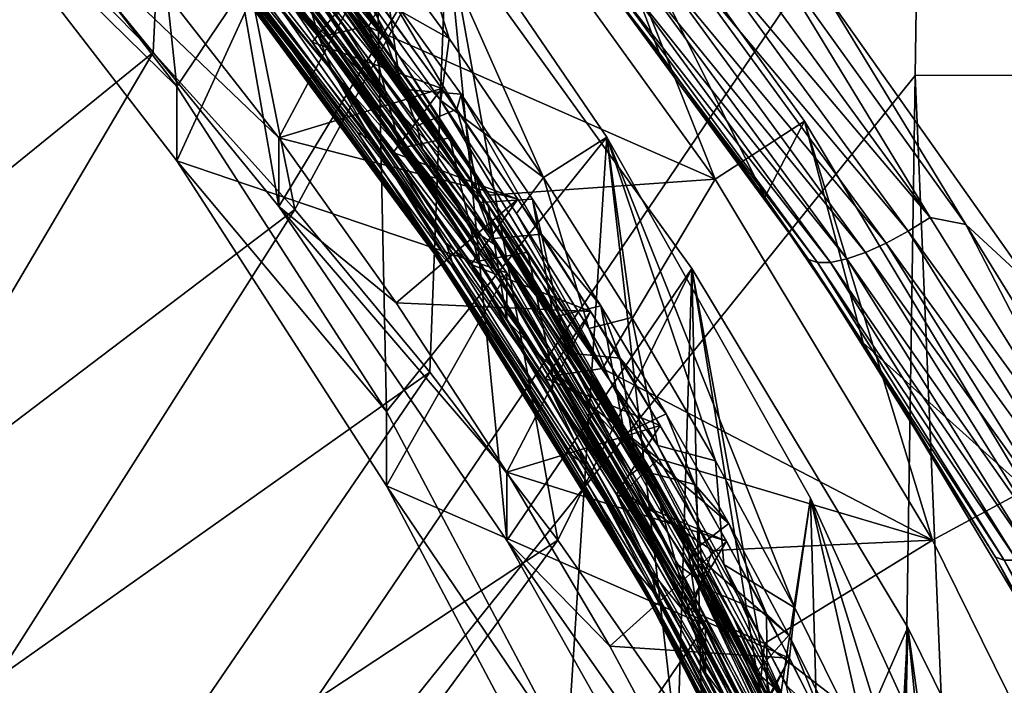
# Model space of a CAD drawing. Header units: metres. Extents: x -22 to 72, y -237 to 23.
# Tile 103 of 256: x 8.42 to 10.72, y -213.31 to -211.75. Entities that reach past the tile are written whole.
import ezdxf

# ---------------------------------------------------------------- set-up
doc = ezdxf.new("R2010")
doc.units = ezdxf.units.M
doc.layers.add('solid_509588_MEDIA_SW0001', color=7, linetype='CONTINUOUS')

msp = doc.modelspace()

# ---------------------------------------------------------------- linework, layer by layer
at = {"layer": 'solid_509588_MEDIA_SW0001'}
for points in [[(10.945629, -211.883789, 290.823059), (10.623231, -204.225693, 290.878448), (10.592496, -206.495926, 290.881653)], [(10.945629, -211.883789, 290.823059), (11.053799, -204.253479, 290.81189), (10.623231, -204.225693, 290.878448)], [(10.945629, -211.883789, 290.823059), (10.592496, -206.495926, 290.881653), (10.522875, -211.260559, 290.888855)], [(10.522875, -211.260559, 290.888855), (7.965763, -208.627457, 291.12674), (7.873083, -215.169647, 291.135925)], [(8.786856, -211.910324, 275.177917), (8.233669, -211.194321, 275.077271), (8.632844, -210.476318, 274.976379)], [(8.786856, -211.910324, 275.177917), (8.632844, -210.476318, 274.976379), (9.246316, -211.228745, 275.082123)], [(8.384571, -211.476944, 261.417847), (8.780881, -210.795578, 269.214722), (8.731169, -211.830185, 261.467468)], [(8.426313, -211.45636, 269.307587), (9.024944, -212.190552, 269.410767), (8.780881, -210.795578, 269.214722)], [(8.731169, -211.830185, 261.467468), (8.780881, -210.795578, 269.214722), (9.062537, -212.197327, 261.519073)], [(9.024944, -212.190552, 269.410767), (9.418416, -211.541016, 269.319489), (8.780881, -210.795578, 269.214722)], [(9.062537, -212.197327, 261.519073), (8.780881, -210.795578, 269.214722), (9.418416, -211.541016, 269.319489)], [(8.674409, -211.071426, 272.837921), (9.240252, -211.795898, 272.927032), (9.131371, -211.626465, 272.881348)], [(8.973171, -211.448914, 272.911133), (9.240252, -211.795898, 272.927032), (8.674409, -211.071426, 272.837921)], [(8.743036, -211.108124, 272.7966), (9.305191, -211.836639, 272.886353), (8.826381, -211.176682, 272.788788)], [(9.131371, -211.626465, 272.881348), (9.305191, -211.836639, 272.886353), (8.743036, -211.108124, 272.7966)], [(8.566806, -211.154419, 270.981262), (8.921949, -211.54158, 271.04422), (9.118724, -211.794632, 271.075378)], [(9.150595, -211.875275, 271.069672), (8.566806, -211.154419, 270.981262), (9.118724, -211.794632, 271.075378)], [(8.671847, -211.307297, 270.979309), (8.566806, -211.154419, 270.981262), (9.150595, -211.875275, 271.069672)], [(9.305191, -211.836639, 272.886353), (9.025721, -211.425964, 272.819427), (8.826381, -211.176682, 272.788788)], [(10.045927, -212.126709, 270.664093), (9.46963, -211.327362, 270.551758), (9.667319, -211.175873, 270.530457)], [(9.650662, -211.497299, 268.089691), (9.91474, -211.831299, 268.231903), (9.667319, -211.175873, 270.530457)], [(10.045927, -212.126709, 270.664093), (9.667319, -211.175873, 270.530457), (10.255151, -211.991135, 270.64505)], [(10.161811, -212.168991, 268.368439), (10.255151, -211.991135, 270.64505), (9.667319, -211.175873, 270.530457)], [(9.91474, -211.831299, 268.231903), (10.161811, -212.168991, 268.368439), (9.667319, -211.175873, 270.530457)], [(8.233669, -211.368301, 273.839447), (8.233669, -211.194321, 275.077271), (8.786856, -211.910324, 275.177917)], [(9.27673, -212.670212, 275.284698), (8.786856, -211.910324, 275.177917), (9.246316, -211.228745, 275.082123)], [(9.423449, -211.797592, 272.803894), (9.246316, -211.228745, 275.082123), (9.180756, -211.466049, 272.762848)], [(9.27673, -212.670212, 275.284698), (9.246316, -211.228745, 275.082123), (9.792261, -212.028625, 275.194519)], [(9.644485, -212.122986, 272.844391), (9.792261, -212.028625, 275.194519), (9.246316, -211.228745, 275.082123)], [(9.644485, -212.122986, 272.844391), (9.246316, -211.228745, 275.082123), (9.423449, -211.797592, 272.803894)], [(10.51347, -211.884277, 290.889832), (10.522875, -211.260559, 290.888855), (7.873083, -215.169647, 291.135925)], [(9.278546, -211.992325, 272.024872), (8.821136, -211.397339, 271.924469), (8.717871, -211.264175, 271.935211)], [(9.278546, -211.992325, 272.024872), (8.717871, -211.264175, 271.935211), (9.04739, -211.659317, 272.010437)], [(10.945629, -211.883789, 290.823059), (10.522875, -211.260559, 290.888855), (10.51347, -211.884277, 290.889832)], [(9.209584, -212.017456, 271.042175), (8.638419, -211.29332, 270.953186), (8.671847, -211.307297, 270.979309)], [(8.896053, -211.622406, 270.966736), (8.638419, -211.29332, 270.953186), (9.209584, -212.017456, 271.042175)], [(9.242694, -212.035767, 271.068909), (8.671847, -211.307297, 270.979309), (9.150595, -211.875275, 271.069672)], [(9.209584, -212.017456, 271.042175), (8.671847, -211.307297, 270.979309), (9.242694, -212.035767, 271.068909)], [(8.757242, -211.310043, 271.854767), (9.313296, -212.038818, 271.944611), (9.015952, -211.614166, 271.86734)], [(8.919034, -211.51973, 271.90741), (9.313296, -212.038818, 271.944611), (8.757242, -211.310043, 271.854767)], [(8.80638, -211.324203, 271.81073), (9.361006, -212.056015, 271.901001), (8.965237, -211.488663, 271.814697)], [(9.015952, -211.614166, 271.86734), (9.361006, -212.056015, 271.901001), (8.80638, -211.324203, 271.81073)], [(8.936964, -211.389679, 271.06543), (9.46963, -211.327362, 270.551758), (9.235225, -211.770599, 271.118958)], [(9.235225, -211.770599, 271.118958), (9.46963, -211.327362, 270.551758), (10.045927, -212.126709, 270.664093)], [(8.233669, -211.368301, 273.839447), (8.786856, -211.910324, 275.177917), (8.786838, -212.084259, 273.940063)], [(8.233669, -211.368301, 273.839447), (8.786838, -212.084259, 273.940063), (9.024951, -211.564285, 273.866974)], [(8.821136, -211.397339, 271.924469), (9.114908, -211.775269, 271.970947), (8.821499, -211.398483, 271.919556)], [(9.278546, -211.992325, 272.024872), (9.114908, -211.775269, 271.970947), (8.821136, -211.397339, 271.924469)], [(9.114908, -211.775269, 271.970947), (9.115235, -211.776398, 271.966064), (8.821499, -211.398483, 271.919556)], [(8.919034, -211.51973, 271.90741), (8.821499, -211.398483, 271.919556), (9.115235, -211.776398, 271.966064)], [(8.936964, -211.389679, 271.06543), (9.235225, -211.770599, 271.118958), (9.037434, -211.511917, 271.099945)], [(9.305191, -211.836639, 272.886353), (9.218727, -211.681793, 272.851044), (9.025721, -211.425964, 272.819427)], [(9.024906, -212.030441, 270.549591), (9.024944, -212.190552, 269.410767), (8.426313, -211.45636, 269.307587)], [(9.024906, -212.030441, 270.549591), (8.426313, -211.45636, 269.307587), (8.733441, -211.657043, 270.497101)], [(8.973171, -211.448914, 272.911133), (9.15952, -211.696487, 272.968689), (9.431366, -212.083923, 273.016754)], [(8.973171, -211.448914, 272.911133), (9.431366, -212.083923, 273.016754), (9.50034, -212.186523, 273.002502)], [(8.973171, -211.448914, 272.911133), (9.50034, -212.186523, 273.002502), (9.240252, -211.795898, 272.927032)], [(7.761076, -212.61731, 260.887238), (8.384571, -211.476944, 261.417847), (8.731169, -211.830185, 261.467468)], [(9.514707, -212.187836, 273.080719), (8.993669, -211.462448, 272.980743), (9.024906, -211.675552, 273.074768)], [(9.115417, -211.62764, 272.992279), (8.993669, -211.462448, 272.980743), (9.514707, -212.187836, 273.080719)], [(9.423449, -211.797592, 272.803894), (9.180756, -211.466049, 272.762848), (9.218727, -211.681793, 272.851044)], [(9.361006, -212.056015, 271.901001), (9.16033, -211.742661, 271.846039), (8.965237, -211.488663, 271.814697)], [(9.780722, -211.657364, 268.095245), (9.91474, -211.831299, 268.231903), (9.650662, -211.497299, 268.089691)], [(10.786139, -212.374405, 268.211334), (10.299061, -211.686615, 267.943604), (10.739326, -211.496826, 268.14978)], [(8.919034, -211.51973, 271.90741), (9.115235, -211.776398, 271.966064), (9.39216, -212.165726, 272.014313)], [(8.919034, -211.51973, 271.90741), (9.39216, -212.165726, 272.014313), (9.452806, -212.25444, 271.998322)], [(8.919034, -211.51973, 271.90741), (9.452806, -212.25444, 271.998322), (9.313296, -212.038818, 271.944611)], [(9.118724, -211.794632, 271.075378), (8.921949, -211.54158, 271.04422), (9.037434, -211.511917, 271.099945)], [(9.489183, -212.252914, 272.10849), (8.952084, -211.50975, 272.016479), (8.999105, -211.536514, 272.040375)], [(9.04739, -211.659317, 272.010437), (8.952084, -211.50975, 272.016479), (9.489183, -212.252914, 272.10849)], [(9.235225, -211.770599, 271.118958), (9.234956, -211.768463, 271.131561), (9.037434, -211.511917, 271.099945)], [(9.118724, -211.794632, 271.075378), (9.037434, -211.511917, 271.099945), (9.234956, -211.768463, 271.131561)], [(8.812804, -211.527649, 270.923035), (8.815256, -211.529968, 270.928345), (9.106554, -211.904617, 270.969421)], [(8.812804, -211.527649, 270.923035), (9.106554, -211.904617, 270.969421), (8.86425, -211.590805, 270.903748)], [(9.109124, -211.907364, 270.974792), (8.815256, -211.529968, 270.928345), (8.896053, -211.622406, 270.966736)], [(9.106554, -211.904617, 270.969421), (8.815256, -211.529968, 270.928345), (9.109124, -211.907364, 270.974792)], [(8.838737, -211.549332, 270.871735), (9.385019, -212.282349, 270.96225), (8.897429, -211.603149, 270.853577)], [(8.86425, -211.590805, 270.903748), (9.385019, -212.282349, 270.96225), (8.838737, -211.549332, 270.871735)], [(8.868931, -211.540695, 270.82489), (9.416041, -212.275742, 270.91571), (8.905903, -211.554138, 270.810333)], [(8.897429, -211.603149, 270.853577), (9.416041, -212.275742, 270.91571), (8.868931, -211.540695, 270.82489)], [(8.999105, -211.536514, 272.040375), (9.120263, -211.656815, 272.070831), (9.310451, -211.916367, 272.102936)], [(8.999105, -211.536514, 272.040375), (9.310451, -211.916367, 272.102936), (9.493012, -212.180969, 272.135803)], [(9.531467, -212.280106, 272.132507), (8.999105, -211.536514, 272.040375), (9.493012, -212.180969, 272.135803)], [(9.489183, -212.252914, 272.10849), (8.999105, -211.536514, 272.040375), (9.531467, -212.280106, 272.132507)], [(9.024944, -212.190552, 269.410767), (9.558363, -212.972092, 269.52063), (9.418416, -211.541016, 269.319489)], [(9.062537, -212.197327, 261.519073), (9.418416, -211.541016, 269.319489), (9.378264, -212.577942, 261.572571)], [(9.378264, -212.577942, 261.572571), (9.418416, -211.541016, 269.319489), (9.677731, -212.971298, 261.627869)], [(9.558363, -212.972092, 269.52063), (9.991629, -212.336029, 269.431213), (9.418416, -211.541016, 269.319489)], [(9.677731, -212.971298, 261.627869), (9.418416, -211.541016, 269.319489), (9.991629, -212.336029, 269.431213)], [(10.009114, -211.578949, 267.850403), (10.058002, -211.543427, 267.84259), (10.548434, -212.216293, 268.110657)], [(10.548434, -212.216293, 268.110657), (10.058002, -211.543427, 267.84259), (10.152394, -211.565613, 267.871857)], [(8.786838, -212.084259, 273.940063), (9.55837, -212.345825, 273.976837), (9.024951, -211.564285, 273.866974)], [(8.905903, -211.554138, 270.810333), (9.102971, -211.80629, 270.8414), (9.22173, -211.661301, 270.709595)], [(9.416041, -212.275742, 270.91571), (9.102971, -211.80629, 270.8414), (8.905903, -211.554138, 270.810333)], [(9.024906, -211.675552, 273.074768), (9.024951, -211.564285, 273.866974), (9.55837, -212.345825, 273.976837)], [(10.632419, -212.232407, 268.134399), (10.152394, -211.565613, 267.871857), (10.299061, -211.686615, 267.943604)], [(10.548434, -212.216293, 268.110657), (10.152394, -211.565613, 267.871857), (10.632419, -212.232407, 268.134399)], [(8.86425, -211.590805, 270.903748), (9.404665, -212.322647, 270.994171), (9.385019, -212.282349, 270.96225)], [(9.383815, -212.293335, 271.017578), (9.404665, -212.322647, 270.994171), (8.86425, -211.590805, 270.903748)], [(9.106554, -211.904617, 270.969421), (9.383815, -212.293335, 271.017578), (8.86425, -211.590805, 270.903748)], [(9.960166, -211.609711, 267.869629), (10.009114, -211.578949, 267.850403), (10.497203, -212.248444, 268.118011)], [(10.497203, -212.248444, 268.118011), (10.009114, -211.578949, 267.850403), (10.548434, -212.216293, 268.110657)], [(8.897429, -211.603149, 270.853577), (9.436311, -212.336136, 270.944214), (9.416041, -212.275742, 270.91571)], [(9.385019, -212.282349, 270.96225), (9.436311, -212.336136, 270.944214), (8.897429, -211.603149, 270.853577)], [(9.015952, -211.614166, 271.86734), (9.540411, -212.353455, 271.959015), (9.361006, -212.056015, 271.901001)], [(9.313296, -212.038818, 271.944611), (9.540411, -212.353455, 271.959015), (9.015952, -211.614166, 271.86734)], [(9.096697, -211.610977, 272.963165), (9.374964, -211.999939, 273.011353), (9.15952, -211.696487, 272.968689)], [(9.115417, -211.62764, 272.992279), (9.374964, -211.999939, 273.011353), (9.096697, -211.610977, 272.963165)], [(9.913176, -211.63446, 267.899475), (9.960166, -211.609711, 267.869629), (10.446259, -212.276047, 268.136841)], [(10.446259, -212.276047, 268.136841), (9.960166, -211.609711, 267.869629), (10.497203, -212.248444, 268.118011)], [(9.435274, -212.359879, 271.057922), (8.896053, -211.622406, 270.966736), (9.209584, -212.017456, 271.042175)], [(9.109124, -211.907364, 270.974792), (8.896053, -211.622406, 270.966736), (9.435274, -212.359879, 271.057922)], [(9.627631, -212.377182, 273.085388), (9.374964, -211.999939, 273.011353), (9.115417, -211.62764, 272.992279)], [(9.627631, -212.377182, 273.085388), (9.115417, -211.62764, 272.992279), (9.514707, -212.187836, 273.080719)], [(9.131371, -211.626465, 272.881348), (9.641658, -212.372208, 272.97403), (9.305191, -211.836639, 272.886353)], [(9.240252, -211.795898, 272.927032), (9.641658, -212.372208, 272.97403), (9.131371, -211.626465, 272.881348)], [(9.870082, -211.652176, 267.938751), (9.913176, -211.63446, 267.899475), (10.397706, -212.297974, 268.166412)], [(10.397706, -212.297974, 268.166412), (9.913176, -211.63446, 267.899475), (10.446259, -212.276047, 268.136841)], [(9.024906, -212.030441, 270.549591), (8.733441, -211.657043, 270.497101), (9.22173, -211.661301, 270.709595)], [(9.024906, -212.030441, 270.549591), (9.22173, -211.661301, 270.709595), (9.406575, -211.915085, 270.743164)], [(9.569212, -212.40509, 272.102966), (9.04739, -211.659317, 272.010437), (9.489183, -212.252914, 272.10849)], [(9.278546, -211.992325, 272.024872), (9.04739, -211.659317, 272.010437), (9.569212, -212.40509, 272.102966)], [(9.102971, -211.80629, 270.8414), (9.406575, -211.915085, 270.743164), (9.22173, -211.661301, 270.709595)], [(9.310451, -211.916367, 272.102936), (9.120263, -211.656815, 272.070831), (9.278416, -211.687119, 272.134033)], [(10.264291, -212.314896, 268.362122), (9.91474, -211.831299, 268.231903), (9.780722, -211.657364, 268.095245)], [(9.780722, -211.657364, 268.095245), (9.802461, -211.663864, 268.038696), (10.285433, -212.321945, 268.30542)], [(10.264291, -212.314896, 268.362122), (9.780722, -211.657364, 268.095245), (10.285433, -212.321945, 268.30542)], [(9.802461, -211.663864, 268.038696), (9.832662, -211.662109, 267.985809), (10.315599, -212.321396, 268.252472)], [(10.285433, -212.321945, 268.30542), (9.802461, -211.663864, 268.038696), (10.315599, -212.321396, 268.252472)], [(9.832662, -211.662109, 267.985809), (9.870082, -211.652176, 267.938751), (10.353546, -212.313293, 268.205505)], [(10.315599, -212.321396, 268.252472), (9.832662, -211.662109, 267.985809), (10.353546, -212.313293, 268.205505)], [(10.353546, -212.313293, 268.205505), (9.870082, -211.652176, 267.938751), (10.397706, -212.297974, 268.166412)], [(9.024906, -211.675552, 273.074768), (9.55837, -212.345825, 273.976837), (9.558351, -212.457123, 273.184601)], [(9.514707, -212.187836, 273.080719), (9.024906, -211.675552, 273.074768), (9.558351, -212.457123, 273.184601)], [(9.16033, -211.742661, 271.846039), (9.348061, -212.001984, 271.878204), (9.22684, -211.666977, 271.775146)], [(9.423449, -211.797592, 272.803894), (9.218727, -211.681793, 272.851044), (9.40409, -211.942596, 272.883423)], [(9.305191, -211.836639, 272.886353), (9.40409, -211.942596, 272.883423), (9.218727, -211.681793, 272.851044)], [(9.278416, -211.687119, 272.134033), (9.22684, -211.666977, 271.775146), (9.441417, -211.963028, 271.811829)], [(9.348061, -212.001984, 271.878204), (9.441417, -211.963028, 271.811829), (9.22684, -211.666977, 271.775146)], [(9.451537, -211.928268, 272.16394), (9.278416, -211.687119, 272.134033), (9.441417, -211.963028, 271.811829)], [(9.310451, -211.916367, 272.102936), (9.278416, -211.687119, 272.134033), (9.451537, -211.928268, 272.16394)], [(10.632419, -212.232407, 268.134399), (10.299061, -211.686615, 267.943604), (10.786139, -212.374405, 268.211334)], [(9.374964, -211.999939, 273.011353), (9.431366, -212.083923, 273.016754), (9.15952, -211.696487, 272.968689)], [(9.361006, -212.056015, 271.901001), (9.348061, -212.001984, 271.878204), (9.16033, -211.742661, 271.846039)], [(9.114908, -211.775269, 271.970947), (9.391861, -212.164597, 272.019196), (9.115235, -211.776398, 271.966064)], [(9.278546, -211.992325, 272.024872), (9.391861, -212.164597, 272.019196), (9.114908, -211.775269, 271.970947)], [(9.391861, -212.164597, 272.019196), (9.39216, -212.165726, 272.014313), (9.115235, -211.776398, 271.966064)], [(9.308917, -212.054077, 271.107452), (9.118724, -211.794632, 271.075378), (9.234956, -211.768463, 271.131561)], [(9.235225, -211.770599, 271.118958), (9.425088, -212.030426, 271.164032), (9.234956, -211.768463, 271.131561)], [(9.308917, -212.054077, 271.107452), (9.234956, -211.768463, 271.131561), (9.425088, -212.030426, 271.164032)], [(9.235225, -211.770599, 271.118958), (10.045927, -212.126709, 270.664093), (9.517324, -212.164246, 271.174286)], [(9.235225, -211.770599, 271.118958), (9.517324, -212.164246, 271.174286), (9.425088, -212.030426, 271.164032)], [(9.150595, -211.875275, 271.069672), (9.118724, -211.794632, 271.075378), (9.308917, -212.054077, 271.107452)], [(9.240252, -211.795898, 272.927032), (9.737152, -212.551346, 273.021118), (9.641658, -212.372208, 272.97403)], [(9.50034, -212.186523, 273.002502), (9.737152, -212.551346, 273.021118), (9.240252, -211.795898, 272.927032)], [(9.644485, -212.122986, 272.844391), (9.423449, -211.797592, 272.803894), (9.40409, -211.942596, 272.883423)], [(9.102971, -211.80629, 270.8414), (9.292955, -212.064117, 270.873352), (9.406575, -211.915085, 270.743164)], [(9.416041, -212.275742, 270.91571), (9.292955, -212.064117, 270.873352), (9.102971, -211.80629, 270.8414)], [(8.06971, -212.950073, 260.93399), (7.761076, -212.61731, 260.887238), (8.731169, -211.830185, 261.467468)], [(8.06971, -212.950073, 260.93399), (8.731169, -211.830185, 261.467468), (9.062537, -212.197327, 261.519073)], [(9.305191, -211.836639, 272.886353), (9.79859, -212.596298, 272.981049), (9.40409, -211.942596, 272.883423)], [(9.641658, -212.372208, 272.97403), (9.79859, -212.596298, 272.981049), (9.305191, -211.836639, 272.886353)], [(10.264291, -212.314896, 268.362122), (10.161811, -212.168991, 268.368439), (9.91474, -211.831299, 268.231903)], [(10.450228, -216.071869, 290.896393), (10.51347, -211.884277, 290.889832), (7.873083, -215.169647, 291.135925)], [(9.150595, -211.875275, 271.069672), (9.308917, -212.054077, 271.107452), (9.491446, -212.318497, 271.140289)], [(9.150595, -211.875275, 271.069672), (9.491446, -212.318497, 271.140289), (9.66583, -212.587082, 271.173767)], [(9.664261, -212.627335, 271.163177), (9.150595, -211.875275, 271.069672), (9.66583, -212.587082, 271.173767)], [(9.242694, -212.035767, 271.068909), (9.150595, -211.875275, 271.069672), (9.664261, -212.627335, 271.163177)], [(10.834114, -219.514114, 290.834808), (10.51347, -211.884277, 290.889832), (10.450228, -216.071869, 290.896393)], [(10.834114, -219.514114, 290.834808), (10.945629, -211.883789, 290.823059), (10.51347, -211.884277, 290.889832)], [(8.786838, -212.084259, 273.940063), (8.786856, -211.910324, 275.177917), (9.27673, -212.670212, 275.284698)], [(9.024906, -212.030441, 270.549591), (9.406575, -211.915085, 270.743164), (9.584244, -212.173447, 270.777405)], [(9.106554, -211.904617, 270.969421), (9.109124, -211.907364, 270.974792), (9.383815, -212.293335, 271.017578)], [(9.386611, -212.296738, 271.023041), (9.109124, -211.907364, 270.974792), (9.435274, -212.359879, 271.057922)], [(9.383815, -212.293335, 271.017578), (9.109124, -211.907364, 270.974792), (9.386611, -212.296738, 271.023041)], [(9.292955, -212.064117, 270.873352), (9.584244, -212.173447, 270.777405), (9.406575, -211.915085, 270.743164)], [(9.493012, -212.180969, 272.135803), (9.310451, -211.916367, 272.102936), (9.451537, -211.928268, 272.16394)], [(9.451537, -211.928268, 272.16394), (9.441417, -211.963028, 271.811829), (9.639584, -212.255371, 271.848236)], [(9.618202, -212.173645, 272.194458), (9.451537, -211.928268, 272.16394), (9.639584, -212.255371, 271.848236)], [(9.493012, -212.180969, 272.135803), (9.451537, -211.928268, 272.16394), (9.618202, -212.173645, 272.194458)], [(9.348061, -212.001984, 271.878204), (9.527514, -212.265259, 271.91095), (9.441417, -211.963028, 271.811829)], [(9.644485, -212.122986, 272.844391), (9.40409, -211.942596, 272.883423), (9.581063, -212.207153, 272.916382)], [(9.79859, -212.596298, 272.981049), (9.581063, -212.207153, 272.916382), (9.40409, -211.942596, 272.883423)], [(9.527514, -212.265259, 271.91095), (9.639584, -212.255371, 271.848236), (9.441417, -211.963028, 271.811829)], [(9.770429, -212.751694, 272.119507), (9.391861, -212.164597, 272.019196), (9.278546, -211.992325, 272.024872)], [(9.770429, -212.751694, 272.119507), (9.278546, -211.992325, 272.024872), (9.569212, -212.40509, 272.102966)], [(9.361006, -212.056015, 271.901001), (9.527514, -212.265259, 271.91095), (9.348061, -212.001984, 271.878204)], [(9.374964, -211.999939, 273.011353), (9.636378, -212.400253, 273.061218), (9.431366, -212.083923, 273.016754)], [(9.627631, -212.377182, 273.085388), (9.636378, -212.400253, 273.061218), (9.374964, -211.999939, 273.011353)], [(10.55391, -212.970932, 270.782745), (10.045927, -212.126709, 270.664093), (10.255151, -211.991135, 270.64505)], [(10.161811, -212.168991, 268.368439), (10.392154, -212.509476, 268.498444), (10.255151, -211.991135, 270.64505)], [(10.55391, -212.970932, 270.782745), (10.255151, -211.991135, 270.64505), (10.773509, -212.852631, 270.766113)], [(10.392154, -212.509476, 268.498444), (10.773509, -212.852631, 270.766113), (10.255151, -211.991135, 270.64505)], [(9.300012, -212.415634, 270.603729), (9.024906, -212.030441, 270.549591), (9.584244, -212.173447, 270.777405)], [(9.300012, -212.415634, 270.603729), (9.024944, -212.190552, 269.410767), (9.024906, -212.030441, 270.549591)], [(9.711286, -212.772644, 271.1362), (9.209584, -212.017456, 271.042175), (9.242694, -212.035767, 271.068909)], [(9.435274, -212.359879, 271.057922), (9.209584, -212.017456, 271.042175), (9.711286, -212.772644, 271.1362)], [(9.699759, -213.468491, 275.396881), (9.27673, -212.670212, 275.284698), (9.792261, -212.028625, 275.194519)], [(9.491446, -212.318497, 271.140289), (9.308917, -212.054077, 271.107452), (9.425088, -212.030426, 271.164032)], [(9.517324, -212.164246, 271.174286), (9.607677, -212.297607, 271.197266), (9.425088, -212.030426, 271.164032)], [(9.491446, -212.318497, 271.140289), (9.425088, -212.030426, 271.164032), (9.607677, -212.297607, 271.197266)], [(9.850891, -212.450363, 272.885345), (9.792261, -212.028625, 275.194519), (9.644485, -212.122986, 272.844391)], [(10.052897, -214.299423, 275.513672), (9.699759, -213.468491, 275.396881), (9.792261, -212.028625, 275.194519)], [(10.052897, -214.299423, 275.513672), (9.792261, -212.028625, 275.194519), (10.26872, -212.873184, 275.313232)], [(10.23193, -213.129364, 272.970673), (10.26872, -212.873184, 275.313232), (9.792261, -212.028625, 275.194519)], [(10.046582, -212.785477, 272.927429), (9.792261, -212.028625, 275.194519), (9.850891, -212.450363, 272.885345)], [(10.23193, -213.129364, 272.970673), (9.792261, -212.028625, 275.194519), (10.046582, -212.785477, 272.927429)], [(9.743738, -212.795547, 271.163544), (9.242694, -212.035767, 271.068909), (9.664261, -212.627335, 271.163177)], [(9.711286, -212.772644, 271.1362), (9.242694, -212.035767, 271.068909), (9.743738, -212.795547, 271.163544)], [(9.313296, -212.038818, 271.944611), (9.801072, -212.798813, 272.039368), (9.540411, -212.353455, 271.959015)], [(9.452806, -212.25444, 271.998322), (9.801072, -212.798813, 272.039368), (9.313296, -212.038818, 271.944611)], [(9.361006, -212.056015, 271.901001), (9.847423, -212.819183, 271.996246), (9.527514, -212.265259, 271.91095)], [(9.540411, -212.353455, 271.959015), (9.847423, -212.819183, 271.996246), (9.361006, -212.056015, 271.901001)], [(9.292955, -212.064117, 270.873352), (9.474822, -212.326157, 270.905914), (9.584244, -212.173447, 270.777405)], [(9.416041, -212.275742, 270.91571), (9.474822, -212.326157, 270.905914), (9.292955, -212.064117, 270.873352)], [(8.786838, -212.084259, 273.940063), (9.27673, -212.670212, 275.284698), (9.276739, -212.844208, 274.046875)], [(8.786838, -212.084259, 273.940063), (9.276739, -212.844208, 274.046875), (9.55837, -212.345825, 273.976837)], [(9.636378, -212.400253, 273.061218), (9.686644, -212.482376, 273.066437), (9.431366, -212.083923, 273.016754)], [(9.50034, -212.186523, 273.002502), (9.431366, -212.083923, 273.016754), (9.686644, -212.482376, 273.066437)], [(9.644485, -212.122986, 272.844391), (9.581063, -212.207153, 272.916382), (9.750301, -212.476257, 272.949982)], [(9.850891, -212.450363, 272.885345), (9.644485, -212.122986, 272.844391), (9.750301, -212.476257, 272.949982)], [(9.517324, -212.164246, 271.174286), (10.045927, -212.126709, 270.664093), (9.782579, -212.569778, 271.231262)], [(9.782579, -212.569778, 271.231262), (10.045927, -212.126709, 270.664093), (10.55391, -212.970932, 270.782745)], [(9.391861, -212.164597, 272.019196), (9.651771, -212.564896, 272.069092), (9.39216, -212.165726, 272.014313)], [(9.770429, -212.751694, 272.119507), (9.651771, -212.564896, 272.069092), (9.391861, -212.164597, 272.019196)], [(9.651771, -212.564896, 272.069092), (9.652042, -212.566025, 272.064209), (9.39216, -212.165726, 272.014313)], [(9.452806, -212.25444, 271.998322), (9.39216, -212.165726, 272.014313), (9.652042, -212.566025, 272.064209)], [(9.517324, -212.164246, 271.174286), (9.782579, -212.569778, 271.231262), (9.607677, -212.297607, 271.197266)], [(10.264291, -212.314896, 268.362122), (10.392154, -212.509476, 268.498444), (10.161811, -212.168991, 268.368439)], [(9.558351, -212.812027, 270.659424), (9.558363, -212.972092, 269.52063), (9.024944, -212.190552, 269.410767)], [(9.558351, -212.812027, 270.659424), (9.024944, -212.190552, 269.410767), (9.300012, -212.415634, 270.603729)], [(9.300012, -212.415634, 270.603729), (9.584244, -212.173447, 270.777405), (9.754622, -212.436234, 270.812256)], [(9.474822, -212.326157, 270.905914), (9.754622, -212.436234, 270.812256), (9.584244, -212.173447, 270.777405)], [(9.667318, -212.449585, 272.169281), (9.493012, -212.180969, 272.135803), (9.618202, -212.173645, 272.194458)], [(9.531467, -212.280106, 272.132507), (9.493012, -212.180969, 272.135803), (9.667318, -212.449585, 272.169281)], [(9.50034, -212.186523, 273.002502), (9.686644, -212.482376, 273.066437), (9.924803, -212.891037, 273.117584)], [(9.50034, -212.186523, 273.002502), (9.924803, -212.891037, 273.117584), (9.961941, -212.956421, 273.098755)], [(9.50034, -212.186523, 273.002502), (9.961941, -212.956421, 273.098755), (9.737152, -212.551346, 273.021118)], [(9.896473, -212.809006, 273.166199), (9.514707, -212.187836, 273.080719), (9.558351, -212.457123, 273.184601)], [(9.627631, -212.377182, 273.085388), (9.514707, -212.187836, 273.080719), (9.896473, -212.809006, 273.166199)], [(9.778134, -212.422775, 272.225616), (9.618202, -212.173645, 272.194458), (9.639584, -212.255371, 271.848236)], [(9.667318, -212.449585, 272.169281), (9.618202, -212.173645, 272.194458), (9.778134, -212.422775, 272.225616)], [(8.363773, -213.295441, 260.982513), (8.06971, -212.950073, 260.93399), (9.062537, -212.197327, 261.519073)], [(8.363773, -213.295441, 260.982513), (9.062537, -212.197327, 261.519073), (9.378264, -212.577942, 261.572571)], [(9.79859, -212.596298, 272.981049), (9.750301, -212.476257, 272.949982), (9.581063, -212.207153, 272.916382)], [(10.497203, -212.248444, 268.118011), (10.548434, -212.216293, 268.110657), (10.990649, -212.925461, 268.361053)], [(10.990649, -212.925461, 268.361053), (10.548434, -212.216293, 268.110657), (10.632419, -212.232407, 268.134399)], [(11.065672, -212.934402, 268.379333), (10.632419, -212.232407, 268.134399), (10.786139, -212.374405, 268.211334)], [(10.990649, -212.925461, 268.361053), (10.632419, -212.232407, 268.134399), (11.065672, -212.934402, 268.379333)], [(9.452806, -212.25444, 271.998322), (9.652042, -212.566025, 272.064209), (9.89481, -212.977203, 272.115631)], [(9.452806, -212.25444, 271.998322), (9.89481, -212.977203, 272.115631), (9.920425, -213.021057, 272.094116)], [(9.452806, -212.25444, 271.998322), (9.920425, -213.021057, 272.094116), (9.801072, -212.798813, 272.039368)], [(9.959121, -213.028748, 272.205475), (9.489183, -212.252914, 272.10849), (9.531467, -212.280106, 272.132507)], [(9.569212, -212.40509, 272.102966), (9.489183, -212.252914, 272.10849), (9.959121, -213.028748, 272.205475)], [(9.527514, -212.265259, 271.91095), (9.699231, -212.533127, 271.944366), (9.639584, -212.255371, 271.848236)], [(9.778134, -212.422775, 272.225616), (9.639584, -212.255371, 271.848236), (9.823727, -212.545715, 271.884552)], [(9.699231, -212.533127, 271.944366), (9.823727, -212.545715, 271.884552), (9.639584, -212.255371, 271.848236)], [(10.446259, -212.276047, 268.136841), (10.497203, -212.248444, 268.118011), (10.937312, -212.954102, 268.36792)], [(10.937312, -212.954102, 268.36792), (10.497203, -212.248444, 268.118011), (10.990649, -212.925461, 268.361053)], [(9.385019, -212.282349, 270.96225), (9.863796, -213.046951, 271.057709), (9.436311, -212.336136, 270.944214)], [(9.404665, -212.322647, 270.994171), (9.863796, -213.046951, 271.057709), (9.385019, -212.282349, 270.96225)], [(9.416041, -212.275742, 270.91571), (9.895551, -213.042496, 271.011475), (9.474822, -212.326157, 270.905914)], [(9.436311, -212.336136, 270.944214), (9.895551, -213.042496, 271.011475), (9.416041, -212.275742, 270.91571)], [(9.847423, -212.819183, 271.996246), (9.699231, -212.533127, 271.944366), (9.527514, -212.265259, 271.91095)], [(9.531467, -212.280106, 272.132507), (9.667318, -212.449585, 272.169281), (9.833536, -212.722321, 272.203461)], [(9.531467, -212.280106, 272.132507), (9.833536, -212.722321, 272.203461), (9.991364, -212.99855, 272.238129)], [(9.997333, -213.056396, 272.229614), (9.531467, -212.280106, 272.132507), (9.991364, -212.99855, 272.238129)], [(9.959121, -213.028748, 272.205475), (9.531467, -212.280106, 272.132507), (9.997333, -213.056396, 272.229614)], [(10.397706, -212.297974, 268.166412), (10.446259, -212.276047, 268.136841), (10.884645, -212.978546, 268.386414)], [(10.884645, -212.978546, 268.386414), (10.446259, -212.276047, 268.136841), (10.937312, -212.954102, 268.36792)], [(9.383815, -212.293335, 271.017578), (9.386611, -212.296738, 271.023041), (9.644175, -212.693207, 271.067413)], [(9.383815, -212.293335, 271.017578), (9.644175, -212.693207, 271.067413), (9.404665, -212.322647, 270.994171)], [(9.647212, -212.697403, 271.072968), (9.386611, -212.296738, 271.023041), (9.435274, -212.359879, 271.057922)], [(9.644175, -212.693207, 271.067413), (9.386611, -212.296738, 271.023041), (9.647212, -212.697403, 271.072968)], [(9.66583, -212.587082, 271.173767), (9.491446, -212.318497, 271.140289), (9.607677, -212.297607, 271.197266)], [(9.66583, -212.587082, 271.173767), (9.607677, -212.297607, 271.197266), (9.782579, -212.569778, 271.231262)], [(10.353546, -212.313293, 268.205505), (10.397706, -212.297974, 268.166412), (10.83482, -212.997757, 268.415741)], [(10.83482, -212.997757, 268.415741), (10.397706, -212.297974, 268.166412), (10.884645, -212.978546, 268.386414)], [(9.404665, -212.322647, 270.994171), (9.878349, -213.086029, 271.089508), (9.863796, -213.046951, 271.057709)], [(9.644175, -212.693207, 271.067413), (9.878349, -213.086029, 271.089508), (9.404665, -212.322647, 270.994171)], [(9.474822, -212.326157, 270.905914), (9.648932, -212.592789, 270.939148), (9.754622, -212.436234, 270.812256)], [(9.895551, -213.042496, 271.011475), (9.648932, -212.592789, 270.939148), (9.474822, -212.326157, 270.905914)], [(10.701574, -213.010437, 268.611908), (10.392154, -212.509476, 268.498444), (10.264291, -212.314896, 268.362122)], [(10.264291, -212.314896, 268.362122), (10.285433, -212.321945, 268.30542), (10.721867, -213.017441, 268.554871)], [(10.701574, -213.010437, 268.611908), (10.264291, -212.314896, 268.362122), (10.721867, -213.017441, 268.554871)], [(10.285433, -212.321945, 268.30542), (10.315599, -212.321396, 268.252472), (10.751717, -213.017624, 268.50177)], [(10.721867, -213.017441, 268.554871), (10.285433, -212.321945, 268.30542), (10.751717, -213.017624, 268.50177)], [(10.315599, -212.321396, 268.252472), (10.353546, -212.313293, 268.205505), (10.789893, -213.010971, 268.454742)], [(10.751717, -213.017624, 268.50177), (10.315599, -212.321396, 268.252472), (10.789893, -213.010971, 268.454742)], [(10.789893, -213.010971, 268.454742), (10.353546, -212.313293, 268.205505), (10.83482, -212.997757, 268.415741)], [(9.276739, -212.844208, 274.046875), (10.023128, -213.169678, 274.092621), (9.55837, -212.345825, 273.976837)], [(9.436311, -212.336136, 270.944214), (9.908677, -213.100739, 271.039734), (9.895551, -213.042496, 271.011475)], [(9.863796, -213.046951, 271.057709), (9.908677, -213.100739, 271.039734), (9.436311, -212.336136, 270.944214)], [(9.540411, -212.353455, 271.959015), (9.999624, -213.125214, 272.055542), (9.847423, -212.819183, 271.996246)], [(9.801072, -212.798813, 272.039368), (9.999624, -213.125214, 272.055542), (9.540411, -212.353455, 271.959015)], [(9.558351, -212.457123, 273.184601), (9.55837, -212.345825, 273.976837), (10.023128, -213.169678, 274.092621)], [(9.558363, -212.972092, 269.52063), (10.023125, -213.795944, 269.636414), (9.991629, -212.336029, 269.431213)], [(9.677731, -212.971298, 261.627869), (9.991629, -212.336029, 269.431213), (9.96035, -213.376602, 261.684814)], [(9.96035, -213.376602, 261.684814), (9.991629, -212.336029, 269.431213), (10.225655, -213.793213, 261.743378)], [(10.415477, -214.655487, 269.757202), (10.496525, -213.175125, 269.549164), (9.991629, -212.336029, 269.431213)], [(10.225655, -213.793213, 261.743378), (9.991629, -212.336029, 269.431213), (10.496525, -213.175125, 269.549164)], [(10.023125, -213.795944, 269.636414), (10.415477, -214.655487, 269.757202), (9.991629, -212.336029, 269.431213)], [(9.907426, -213.129456, 271.154083), (9.435274, -212.359879, 271.057922), (9.711286, -212.772644, 271.1362)], [(9.647212, -212.697403, 271.072968), (9.435274, -212.359879, 271.057922), (9.907426, -213.129456, 271.154083)], [(10.075111, -213.160553, 273.183502), (9.636378, -212.400253, 273.061218), (9.627631, -212.377182, 273.085388)], [(10.075111, -213.160553, 273.183502), (9.627631, -212.377182, 273.085388), (9.896473, -212.809006, 273.166199)], [(9.641658, -212.372208, 272.97403), (10.0879, -213.151337, 273.071594), (9.79859, -212.596298, 272.981049)], [(9.737152, -212.551346, 273.021118), (10.0879, -213.151337, 273.071594), (9.641658, -212.372208, 272.97403)], [(9.636378, -212.400253, 273.061218), (9.880466, -212.811203, 273.11264), (9.686644, -212.482376, 273.066437)], [(10.075111, -213.160553, 273.183502), (9.880466, -212.811203, 273.11264), (9.636378, -212.400253, 273.061218)], [(9.558351, -212.812027, 270.659424), (9.300012, -212.415634, 270.603729), (9.754622, -212.436234, 270.812256)], [(10.025493, -213.184097, 272.20047), (9.569212, -212.40509, 272.102966), (9.959121, -213.028748, 272.205475)], [(9.770429, -212.751694, 272.119507), (9.569212, -212.40509, 272.102966), (10.025493, -213.184097, 272.20047)], [(9.833536, -212.722321, 272.203461), (9.667318, -212.449585, 272.169281), (9.778134, -212.422775, 272.225616)], [(9.931399, -212.67572, 272.257324), (9.778134, -212.422775, 272.225616), (9.823727, -212.545715, 271.884552)], [(9.833536, -212.722321, 272.203461), (9.778134, -212.422775, 272.225616), (9.931399, -212.67572, 272.257324)], [(9.558351, -212.812027, 270.659424), (9.754622, -212.436234, 270.812256), (9.917418, -212.702942, 270.847717)], [(9.648932, -212.592789, 270.939148), (9.917418, -212.702942, 270.847717), (9.754622, -212.436234, 270.812256)], [(9.558351, -212.457123, 273.184601), (10.023128, -213.169678, 274.092621), (10.023143, -213.281052, 273.300415)], [(9.896473, -212.809006, 273.166199), (9.558351, -212.457123, 273.184601), (10.023143, -213.281052, 273.300415)], [(9.850891, -212.450363, 272.885345), (9.750301, -212.476257, 272.949982), (9.911844, -212.749817, 272.984222)], [(10.046582, -212.785477, 272.927429), (9.850891, -212.450363, 272.885345), (9.911844, -212.749817, 272.984222)], [(9.880466, -212.811203, 273.11264), (9.924803, -212.891037, 273.117584), (9.686644, -212.482376, 273.066437)], [(9.79859, -212.596298, 272.981049), (9.911844, -212.749817, 272.984222), (9.750301, -212.476257, 272.949982)], [(10.392154, -212.509476, 268.498444), (10.802962, -213.193466, 268.734039), (10.773509, -212.852631, 270.766113)], [(10.701574, -213.010437, 268.611908), (10.802962, -213.193466, 268.734039), (10.392154, -212.509476, 268.498444)], [(9.699231, -212.533127, 271.944366), (9.863251, -212.805527, 271.978455), (9.823727, -212.545715, 271.884552)], [(9.847423, -212.819183, 271.996246), (9.863251, -212.805527, 271.978455), (9.699231, -212.533127, 271.944366)], [(9.737152, -212.551346, 273.021118), (10.170631, -213.341583, 273.120209), (10.0879, -213.151337, 273.071594)], [(9.961941, -212.956421, 273.098755), (10.170631, -213.341583, 273.120209), (9.737152, -212.551346, 273.021118)], [(9.931399, -212.67572, 272.257324), (9.823727, -212.545715, 271.884552), (9.998684, -212.840866, 271.9216)], [(9.863251, -212.805527, 271.978455), (9.998684, -212.840866, 271.9216), (9.823727, -212.545715, 271.884552)], [(8.643001, -213.653183, 261.032806), (8.363773, -213.295441, 260.982513), (9.378264, -212.577942, 261.572571)], [(8.643001, -213.653183, 261.032806), (9.378264, -212.577942, 261.572571), (9.677731, -212.971298, 261.627869)], [(9.651771, -212.564896, 272.069092), (9.894566, -212.976074, 272.120544), (9.652042, -212.566025, 272.064209)], [(9.770429, -212.751694, 272.119507), (9.894566, -212.976074, 272.120544), (9.651771, -212.564896, 272.069092)], [(9.894566, -212.976074, 272.120544), (9.89481, -212.977203, 272.115631), (9.652042, -212.566025, 272.064209)], [(9.66583, -212.587082, 271.173767), (9.782579, -212.569778, 271.231262), (9.913469, -212.781128, 271.258942)], [(9.913469, -212.781128, 271.258942), (9.782579, -212.569778, 271.231262), (10.55391, -212.970932, 270.782745)], [(9.648932, -212.592789, 270.939148), (9.815385, -212.86409, 270.973053), (9.917418, -212.702942, 270.847717)], [(9.895551, -213.042496, 271.011475), (9.815385, -212.86409, 270.973053), (9.648932, -212.592789, 270.939148)], [(9.664261, -212.627335, 271.163177), (9.66583, -212.587082, 271.173767), (9.832124, -212.859802, 271.207916)], [(9.832124, -212.859802, 271.207916), (9.66583, -212.587082, 271.173767), (9.913469, -212.781128, 271.258942)], [(9.79859, -212.596298, 272.981049), (10.228744, -213.391205, 273.08078), (9.911844, -212.749817, 272.984222)], [(10.0879, -213.151337, 273.071594), (10.228744, -213.391205, 273.08078), (9.79859, -212.596298, 272.981049)], [(9.664261, -212.627335, 271.163177), (9.832124, -212.859802, 271.207916), (9.989948, -213.135864, 271.242584)], [(10.113029, -213.41333, 271.261658), (9.664261, -212.627335, 271.163177), (9.989948, -213.135864, 271.242584)], [(9.743738, -212.795547, 271.163544), (9.664261, -212.627335, 271.163177), (10.113029, -213.41333, 271.261658)], [(9.276739, -212.844208, 274.046875), (9.27673, -212.670212, 275.284698), (9.699759, -213.468491, 275.396881)], [(9.833536, -212.722321, 272.203461), (9.931399, -212.67572, 272.257324), (10.077916, -212.932312, 272.289581)], [(10.077916, -212.932312, 272.289581), (9.931399, -212.67572, 272.257324), (9.998684, -212.840866, 271.9216)], [(9.644175, -212.693207, 271.067413), (9.647212, -212.697403, 271.072968), (9.887653, -213.10437, 271.118835)], [(9.644175, -212.693207, 271.067413), (9.887653, -213.10437, 271.118835), (9.878349, -213.086029, 271.089508)], [(9.890431, -213.108597, 271.12439), (9.647212, -212.697403, 271.072968), (9.907426, -213.129456, 271.154083)], [(9.887653, -213.10437, 271.118835), (9.647212, -212.697403, 271.072968), (9.890431, -213.108597, 271.12439)], [(9.558351, -212.812027, 270.659424), (9.917418, -212.702942, 270.847717), (10.072469, -212.973175, 270.883698)], [(9.815385, -212.86409, 270.973053), (10.072469, -212.973175, 270.883698), (9.917418, -212.702942, 270.847717)], [(9.991364, -212.99855, 272.238129), (9.833536, -212.722321, 272.203461), (10.077916, -212.932312, 272.289581)], [(10.199032, -213.546463, 272.219177), (9.894566, -212.976074, 272.120544), (9.770429, -212.751694, 272.119507)], [(10.199032, -213.546463, 272.219177), (9.770429, -212.751694, 272.119507), (10.025493, -213.184097, 272.20047)], [(10.046582, -212.785477, 272.927429), (9.911844, -212.749817, 272.984222), (10.065882, -213.028183, 273.019135)], [(10.228744, -213.391205, 273.08078), (10.065882, -213.028183, 273.019135), (9.911844, -212.749817, 272.984222)], [(10.149042, -213.5625, 271.235199), (9.711286, -212.772644, 271.1362), (9.743738, -212.795547, 271.163544)], [(9.907426, -213.129456, 271.154083), (9.711286, -212.772644, 271.1362), (10.149042, -213.5625, 271.235199)], [(9.832124, -212.859802, 271.207916), (9.913469, -212.781128, 271.258942), (10.03983, -212.995453, 271.287018)], [(10.03983, -212.995453, 271.287018), (9.913469, -212.781128, 271.258942), (10.55391, -212.970932, 270.782745)], [(10.23193, -213.129364, 272.970673), (10.046582, -212.785477, 272.927429), (10.065882, -213.028183, 273.019135)], [(9.799585, -213.219101, 270.716644), (9.558351, -212.812027, 270.659424), (10.072469, -212.973175, 270.883698)], [(9.799585, -213.219101, 270.716644), (9.558363, -212.972092, 269.52063), (9.558351, -212.812027, 270.659424)], [(10.180572, -213.590469, 271.263214), (9.743738, -212.795547, 271.163544), (10.113029, -213.41333, 271.261658)], [(10.149042, -213.5625, 271.235199), (9.743738, -212.795547, 271.163544), (10.180572, -213.590469, 271.263214)], [(9.801072, -212.798813, 272.039368), (10.225995, -213.594376, 272.13916), (9.999624, -213.125214, 272.055542)], [(9.920425, -213.021057, 272.094116), (10.225995, -213.594376, 272.13916), (9.801072, -212.798813, 272.039368)], [(9.847423, -212.819183, 271.996246), (10.019598, -213.082428, 272.013184), (9.863251, -212.805527, 271.978455)], [(9.863251, -212.805527, 271.978455), (10.019598, -213.082428, 272.013184), (9.998684, -212.840866, 271.9216)], [(9.880466, -212.811203, 273.11264), (10.106813, -213.232132, 273.165405), (9.924803, -212.891037, 273.117584)], [(10.075111, -213.160553, 273.183502), (10.106813, -213.232132, 273.165405), (9.880466, -212.811203, 273.11264)], [(9.97725, -212.952866, 273.185974), (9.896473, -212.809006, 273.166199), (10.023143, -213.281052, 273.300415)], [(10.309155, -213.614822, 273.267334), (9.896473, -212.809006, 273.166199), (9.97725, -212.952866, 273.185974)], [(10.075111, -213.160553, 273.183502), (9.896473, -212.809006, 273.166199), (10.309155, -213.614822, 273.267334)], [(9.847423, -212.819183, 271.996246), (10.270998, -213.61824, 272.096497), (10.019598, -213.082428, 272.013184)], [(9.999624, -213.125214, 272.055542), (10.270998, -213.61824, 272.096497), (9.847423, -212.819183, 271.996246)], [(9.276739, -212.844208, 274.046875), (9.699759, -213.468491, 275.396881), (9.69975, -213.642426, 274.159058)], [(9.276739, -212.844208, 274.046875), (9.69975, -213.642426, 274.159058), (10.023128, -213.169678, 274.092621)], [(9.989948, -213.135864, 271.242584), (9.832124, -212.859802, 271.207916), (10.03983, -212.995453, 271.287018)], [(10.077916, -212.932312, 272.289581), (9.998684, -212.840866, 271.9216), (10.165727, -213.143127, 271.959595)], [(10.019598, -213.082428, 272.013184), (10.165727, -213.143127, 271.959595), (9.998684, -212.840866, 271.9216)], [(10.989173, -213.852585, 270.906647), (10.55391, -212.970932, 270.782745), (10.773509, -212.852631, 270.766113)], [(9.815385, -212.86409, 270.973053), (9.974028, -213.139694, 271.007568), (10.072469, -212.973175, 270.883698)], [(9.895551, -213.042496, 271.011475), (9.974028, -213.139694, 271.007568), (9.815385, -212.86409, 270.973053)], [(10.3336, -215.157013, 275.634186), (10.052897, -214.299423, 275.513672), (10.26872, -212.873184, 275.313232)], [(10.40753, -213.483978, 273.015259), (10.26872, -212.873184, 275.313232), (10.23193, -213.129364, 272.970673)], [(10.3336, -215.157013, 275.634186), (10.26872, -212.873184, 275.313232), (10.670872, -213.754227, 275.437042)], [(10.571066, -213.845367, 273.060699), (10.670872, -213.754227, 275.437042), (10.26872, -212.873184, 275.313232)], [(10.571066, -213.845367, 273.060699), (10.26872, -212.873184, 275.313232), (10.40753, -213.483978, 273.015259)], [(10.106813, -213.232132, 273.165405), (10.145441, -213.309204, 273.170074), (9.924803, -212.891037, 273.117584)], [(9.961941, -212.956421, 273.098755), (9.924803, -212.891037, 273.117584), (10.145441, -213.309204, 273.170074)], [(9.991364, -212.99855, 272.238129), (10.077916, -212.932312, 272.289581), (10.217941, -213.193039, 272.322357)], [(10.217941, -213.193039, 272.322357), (10.077916, -212.932312, 272.289581), (10.165727, -213.143127, 271.959595)], [(10.378409, -213.752808, 273.295654), (9.97725, -212.952866, 273.185974), (10.023143, -213.281052, 273.300415)], [(10.309155, -213.614822, 273.267334), (9.97725, -212.952866, 273.185974), (10.378409, -213.752808, 273.295654)], [(8.906501, -214.02211, 261.084656), (8.643001, -213.653183, 261.032806), (9.677731, -212.971298, 261.627869)], [(8.906501, -214.02211, 261.084656), (9.677731, -212.971298, 261.627869), (9.96035, -213.376602, 261.684814)], [(10.023143, -213.635941, 270.775208), (10.023125, -213.795944, 269.636414), (9.558363, -212.972092, 269.52063)], [(10.023143, -213.635941, 270.775208), (9.558363, -212.972092, 269.52063), (9.799585, -213.219101, 270.716644)], [(9.799585, -213.219101, 270.716644), (10.072469, -212.973175, 270.883698), (10.219846, -213.247009, 270.920166)], [(9.894566, -212.976074, 272.120544), (10.119541, -213.397003, 272.17334), (9.89481, -212.977203, 272.115631)], [(10.199032, -213.546463, 272.219177), (10.119541, -213.397003, 272.17334), (9.894566, -212.976074, 272.120544)], [(10.119541, -213.397003, 272.17334), (10.119753, -213.398117, 272.168427), (9.89481, -212.977203, 272.115631)], [(9.920425, -213.021057, 272.094116), (9.89481, -212.977203, 272.115631), (10.119753, -213.398117, 272.168427)], [(9.961941, -212.956421, 273.098755), (10.145441, -213.309204, 273.170074), (10.348216, -213.736206, 273.223663)], [(9.961941, -212.956421, 273.098755), (10.348216, -213.736206, 273.223663), (10.362108, -213.764069, 273.200165)], [(9.961941, -212.956421, 273.098755), (10.362108, -213.764069, 273.200165), (10.170631, -213.341583, 273.120209)], [(9.974028, -213.139694, 271.007568), (10.219846, -213.247009, 270.920166), (10.072469, -212.973175, 270.883698)], [(10.161528, -213.212585, 271.315491), (10.03983, -212.995453, 271.287018), (10.55391, -212.970932, 270.782745)], [(10.161528, -213.212585, 271.315491), (10.55391, -212.970932, 270.782745), (10.989173, -213.852585, 270.906647)], [(9.989948, -213.135864, 271.242584), (10.03983, -212.995453, 271.287018), (10.161528, -213.212585, 271.315491)], [(10.141809, -213.280014, 272.273468), (9.991364, -212.99855, 272.238129), (10.217941, -213.193039, 272.322357)], [(9.997333, -213.056396, 272.229614), (9.991364, -212.99855, 272.238129), (10.141809, -213.280014, 272.273468)], [(9.920425, -213.021057, 272.094116), (10.119753, -213.398117, 272.168427), (10.326433, -213.824768, 272.195007)], [(9.920425, -213.021057, 272.094116), (10.326433, -213.824768, 272.195007), (10.225995, -213.594376, 272.13916)], [(11.089987, -213.742691, 268.835876), (10.802962, -213.193466, 268.734039), (10.701574, -213.010437, 268.611908)], [(10.701574, -213.010437, 268.611908), (10.721867, -213.017441, 268.554871), (11.109334, -213.7491, 268.778442)], [(11.089987, -213.742691, 268.835876), (10.701574, -213.010437, 268.611908), (11.109334, -213.7491, 268.778442)], [(10.721867, -213.017441, 268.554871), (10.751717, -213.017624, 268.50177), (11.138728, -213.749542, 268.725067)], [(11.109334, -213.7491, 268.778442), (10.721867, -213.017441, 268.554871), (11.138728, -213.749542, 268.725067)], [(9.863796, -213.046951, 271.057709), (10.280173, -213.847977, 271.158234), (9.908677, -213.100739, 271.039734)], [(9.878349, -213.086029, 271.089508), (10.280173, -213.847977, 271.158234), (9.863796, -213.046951, 271.057709)], [(9.895551, -213.042496, 271.011475), (10.312551, -213.845764, 271.112305), (9.974028, -213.139694, 271.007568)], [(9.908677, -213.100739, 271.039734), (10.312551, -213.845764, 271.112305), (9.895551, -213.042496, 271.011475)], [(10.366383, -213.842636, 272.307678), (9.959121, -213.028748, 272.205475), (9.997333, -213.056396, 272.229614)], [(10.025493, -213.184097, 272.20047), (9.959121, -213.028748, 272.205475), (10.366383, -213.842636, 272.307678)], [(10.23193, -213.129364, 272.970673), (10.065882, -213.028183, 273.019135), (10.212445, -213.311707, 273.054779)], [(10.228744, -213.391205, 273.08078), (10.212445, -213.311707, 273.054779), (10.065882, -213.028183, 273.019135)], [(9.997333, -213.056396, 272.229614), (10.141809, -213.280014, 272.273468), (10.284877, -213.566986, 272.309509)], [(9.997333, -213.056396, 272.229614), (10.284877, -213.566986, 272.309509), (10.4198, -213.858078, 272.346069)], [(10.400932, -213.870926, 272.33194), (9.997333, -213.056396, 272.229614), (10.4198, -213.858078, 272.346069)], [(10.366383, -213.842636, 272.307678), (9.997333, -213.056396, 272.229614), (10.400932, -213.870926, 272.33194)], [(9.878349, -213.086029, 271.089508), (10.2902, -213.885895, 271.18988), (10.280173, -213.847977, 271.158234)], [(10.113454, -213.525589, 271.171661), (10.2902, -213.885895, 271.18988), (9.878349, -213.086029, 271.089508)], [(9.887653, -213.10437, 271.118835), (10.113454, -213.525589, 271.171661), (9.878349, -213.086029, 271.089508)], [(10.019598, -213.082428, 272.013184), (10.168523, -213.364517, 272.048615), (10.165727, -213.143127, 271.959595)], [(10.270998, -213.61824, 272.096497), (10.168523, -213.364517, 272.048615), (10.019598, -213.082428, 272.013184)], [(9.887653, -213.10437, 271.118835), (9.890431, -213.108597, 271.12439), (10.113454, -213.525589, 271.171661)], [(10.11586, -213.529617, 271.177216), (9.890431, -213.108597, 271.12439), (9.907426, -213.129456, 271.154083)], [(10.113454, -213.525589, 271.171661), (9.890431, -213.108597, 271.12439), (10.11586, -213.529617, 271.177216)], [(9.908677, -213.100739, 271.039734), (10.319332, -213.901917, 271.140289), (10.312551, -213.845764, 271.112305)], [(10.280173, -213.847977, 271.158234), (10.319332, -213.901917, 271.140289), (9.908677, -213.100739, 271.039734)], [(10.317244, -213.93631, 271.255341), (9.907426, -213.129456, 271.154083), (10.149042, -213.5625, 271.235199)], [(10.11586, -213.529617, 271.177216), (9.907426, -213.129456, 271.154083), (10.317244, -213.93631, 271.255341)], [(9.974028, -213.139694, 271.007568), (10.125228, -213.420364, 271.042847), (10.219846, -213.247009, 270.920166)], [(10.312551, -213.845764, 271.112305), (10.125228, -213.420364, 271.042847), (9.974028, -213.139694, 271.007568)], [(10.140444, -213.417252, 271.277924), (9.989948, -213.135864, 271.242584), (10.161528, -213.212585, 271.315491)], [(10.113029, -213.41333, 271.261658), (9.989948, -213.135864, 271.242584), (10.140444, -213.417252, 271.277924)], [(9.999624, -213.125214, 272.055542), (10.397531, -213.934937, 272.157227), (10.270998, -213.61824, 272.096497)], [(10.225995, -213.594376, 272.13916), (10.397531, -213.934937, 272.157227), (9.999624, -213.125214, 272.055542)], [(10.40753, -213.483978, 273.015259), (10.23193, -213.129364, 272.970673), (10.212445, -213.311707, 273.054779)], [(10.460822, -213.983994, 273.286896), (10.106813, -213.232132, 273.165405), (10.075111, -213.160553, 273.183502)], [(10.460822, -213.983994, 273.286896), (10.075111, -213.160553, 273.183502), (10.309155, -213.614822, 273.267334)], [(10.0879, -213.151337, 273.071594), (10.473069, -213.96994, 273.174438), (10.228744, -213.391205, 273.08078)], [(10.170631, -213.341583, 273.120209), (10.473069, -213.96994, 273.174438), (10.0879, -213.151337, 273.071594)], [(10.217941, -213.193039, 272.322357), (10.165727, -213.143127, 271.959595), (10.324244, -213.451782, 271.998413)], [(10.168523, -213.364517, 272.048615), (10.324244, -213.451782, 271.998413), (10.165727, -213.143127, 271.959595)], [(9.69975, -213.642426, 274.159058), (10.415481, -214.029221, 274.213409), (10.023128, -213.169678, 274.092621)], [(10.023143, -213.281052, 273.300415), (10.023128, -213.169678, 274.092621), (10.415481, -214.029221, 274.213409)], [(10.419836, -214.002167, 272.303192), (10.025493, -213.184097, 272.20047), (10.366383, -213.842636, 272.307678)], [(10.199032, -213.546463, 272.219177), (10.025493, -213.184097, 272.20047), (10.419836, -214.002167, 272.303192)], [(10.225655, -213.793213, 261.743378), (10.496525, -213.175125, 269.549164), (10.473175, -214.220337, 261.803406)], [(10.415477, -214.655487, 269.757202), (10.732976, -215.545319, 269.882263), (10.496525, -213.175125, 269.549164)], [(10.473175, -214.220337, 261.803406), (10.496525, -213.175125, 269.549164), (10.702536, -214.657364, 261.864807)], [(10.732976, -215.545319, 269.882263), (10.929806, -214.052811, 269.672516), (10.496525, -213.175125, 269.549164)], [(10.702536, -214.657364, 261.864807), (10.496525, -213.175125, 269.549164), (10.929806, -214.052811, 269.672516)], [(10.141809, -213.280014, 272.273468), (10.217941, -213.193039, 272.322357), (10.35152, -213.458099, 272.355682)], [(10.35152, -213.458099, 272.355682), (10.217941, -213.193039, 272.322357), (10.324244, -213.451782, 271.998413)], [(10.023143, -213.635941, 270.775208), (9.799585, -213.219101, 270.716644), (10.219846, -213.247009, 270.920166)], [(10.140444, -213.417252, 271.277924), (10.161528, -213.212585, 271.315491), (10.278745, -213.432846, 271.34436)], [(10.278745, -213.432846, 271.34436), (10.161528, -213.212585, 271.315491), (10.989173, -213.852585, 270.906647)], [(10.023143, -213.635941, 270.775208), (10.219846, -213.247009, 270.920166), (10.359608, -213.524643, 270.957153)], [(10.106813, -213.232132, 273.165405), (10.314985, -213.662247, 273.219421), (10.145441, -213.309204, 273.170074)], [(10.460822, -213.983994, 273.286896), (10.314985, -213.662247, 273.219421), (10.106813, -213.232132, 273.165405)], [(10.125228, -213.420364, 271.042847), (10.359608, -213.524643, 270.957153), (10.219846, -213.247009, 270.920166)], [(8.298153, -215.71666, 261.322815), (8.363773, -213.295441, 260.982513), (8.643001, -213.653183, 261.032806)], [(10.023143, -213.281052, 273.300415), (10.415481, -214.029221, 274.213409), (10.415512, -214.14061, 273.421204)], [(10.378409, -213.752808, 273.295654), (10.023143, -213.281052, 273.300415), (10.415512, -214.14061, 273.421204)], [(10.284877, -213.566986, 272.309509), (10.141809, -213.280014, 272.273468), (10.35152, -213.458099, 272.355682)], [(10.314985, -213.662247, 273.219421), (10.348216, -213.736206, 273.223663), (10.145441, -213.309204, 273.170074)]]:
    msp.add_3dface(points, dxfattribs=at)

doc.saveas('drawing.dxf')
